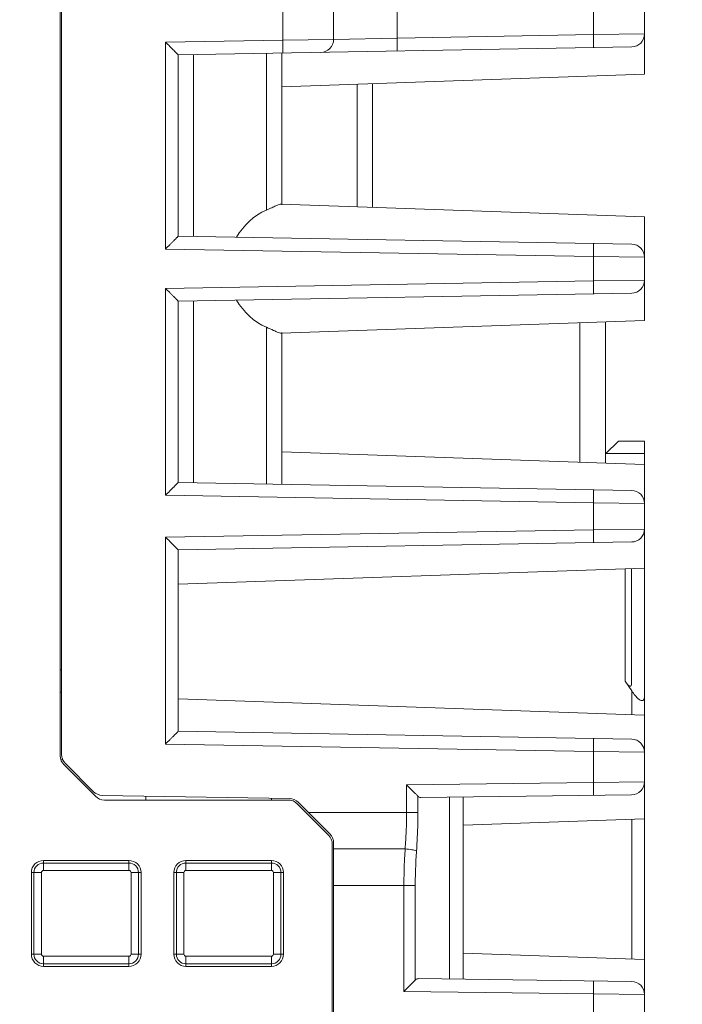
# Model space of a CAD drawing. Header units: millimetres. Extents: x -296 to 295, y -209 to 209.
# Tile 15 of 123: x -232 to -206, y -118 to -80. Entities that reach past the tile are written whole.
import ezdxf

# ---------------------------------------------------------------- set-up
doc = ezdxf.new("R2010")
doc.units = ezdxf.units.MM
doc.header["$MEASUREMENT"] = 0
doc.layers.add('layer 1', color=7, linetype='Continuous')

msp = doc.modelspace()

# ---------------------------------------------------------------- linework, layer by layer
at = {"layer": 'layer 1', "color": 1, "lineweight": 0}
msp.add_open_spline([(295.3283, 209.2747), (295.3283, 209.2747), (295.3283, -208.9236), (295.3283, -208.9236), (295.3283, -208.9236), (-296.1944, -208.9236), (-296.1944, -208.9236), (-296.1944, -208.9236), (-296.1944, 209.2747), (-296.1944, 209.2747), (-296.1944, 209.2747), (295.3283, 209.2747), (295.3283, 209.2747)], degree=3, knots=[0, 0, 0, 0, 0.25, 0.25, 0.25, 0.5, 0.5, 0.5, 0.75, 0.75, 0.75, 1, 1, 1, 1], dxfattribs=at)
at = {"layer": 'layer 1', "color": 5, "lineweight": 0}
msp.add_open_spline([(-281.2487, 194.7284), (-281.2487, 194.7284), (-281.2487, -197.0649), (-281.2487, -197.0649), (-281.2487, -197.0649), (283.3586, -197.0649), (283.3586, -197.0649)], degree=3, knots=[0, 0, 0, 0, 0.5, 0.5, 0.5, 1, 1, 1, 1], dxfattribs=at)
at = {"layer": 'layer 1', "lineweight": 9}
for points in [[(-230.1541, -31.4531), (-230.1541, -31.4531), (-230.1541, -108.3317), (-230.1541, -108.3317)], [(-230.1041, -108.2817), (-230.1041, -108.2817), (-230.1041, -34.8143), (-230.1041, -34.8143)], [(-207.6041, -82.0388), (-207.6041, -82.0388), (-207.6041, -78.0388), (-207.6041, -78.0388)], [(-221.5692, -80.7184), (-221.5692, -80.7184), (-221.5692, -79.3545), (-221.5692, -79.3545)], [(-219.6041, -79.3848), (-219.6041, -79.3848), (-219.6041, -80.6927), (-219.6041, -80.6927)], [(-217.1478, -79.4363), (-217.1478, -79.4363), (-217.1478, -80.6412), (-217.1478, -80.6412)], [(-209.5692, -80.509), (-209.5692, -80.509), (-209.5692, -79.5686), (-209.5692, -79.5686)], [(-209.5692, -80.509), (-209.5692, -80.509), (-217.1478, -80.6412), (-217.1478, -80.6412)], [(-207.6041, -80.4832), (-207.6041, -80.4832), (-209.5692, -80.509), (-209.5692, -80.509)], [(-208.0954, -80.9832), (-207.8227, -80.9784), (-207.6041, -80.756), (-207.6041, -80.4832)], [(-221.5692, -80.7184), (-221.5692, -80.7184), (-226.0954, -80.7974), (-226.0954, -80.7974)], [(-226.0954, -88.7801), (-226.0954, -88.7801), (-226.0954, -80.7974), (-226.0954, -80.7974)], [(-219.6041, -80.6927), (-219.6041, -80.6927), (-221.5692, -80.7184), (-221.5692, -80.7184)], [(-220.0954, -81.1926), (-219.8227, -81.1878), (-219.6041, -80.9654), (-219.6041, -80.6927)], [(-217.1478, -80.6412), (-217.1478, -80.6412), (-219.6041, -80.6927), (-219.6041, -80.6927)], [(-225.6042, -81.2888), (-225.6042, -81.2888), (-208.0954, -80.9832), (-208.0954, -80.9832)], [(-225.6041, -81.2888), (-225.6041, -81.2888), (-225.6041, -88.2888), (-225.6041, -88.2888)], [(-225.0183, -81.2785), (-225.0183, -81.2785), (-225.0183, -88.299), (-225.0183, -88.299)], [(-222.1899, -87.2765), (-222.1899, -87.2765), (-222.1899, -81.2292), (-222.1899, -81.2292)], [(-221.6041, -81.2189), (-221.6041, -81.2189), (-221.6041, -87.0716), (-221.6041, -87.0716)], [(-207.6041, -82.0388), (-207.6041, -82.0388), (-221.6041, -82.5277), (-221.6041, -82.5277)], [(-218.6899, -87.1516), (-218.6899, -87.1516), (-218.6899, -82.4259), (-218.6899, -82.4259)], [(-218.1041, -82.4054), (-218.1041, -82.4054), (-218.1041, -87.1721), (-218.1041, -87.1721)], [(-222.1899, -87.2765), (-222.6797, -87.4926), (-223.0861, -87.8616), (-223.3482, -88.3281)], [(-221.6315, -87.0489), (-221.6315, -87.0489), (-221.6313, -87.0489), (-221.6313, -87.0489)], [(-207.6041, -87.5388), (-207.6041, -87.5388), (-221.6313, -87.0489), (-221.6313, -87.0489)], [(-207.6041, -91.5388), (-207.6041, -91.5388), (-207.6041, -87.5388), (-207.6041, -87.5388)], [(-208.0954, -88.5944), (-208.0954, -88.5944), (-225.6042, -88.2888), (-225.6042, -88.2888)], [(-226.0954, -88.7801), (-226.0954, -88.7801), (-209.5692, -89.0686), (-209.5692, -89.0686)], [(-207.6041, -89.0943), (-207.6041, -88.8216), (-207.8227, -88.5991), (-208.0954, -88.5944)], [(-209.5692, -90.009), (-209.5692, -90.009), (-209.5692, -89.0686), (-209.5692, -89.0686)], [(-209.5692, -89.0686), (-209.5692, -89.0686), (-207.6041, -89.0943), (-207.6041, -89.0943)], [(-209.5692, -90.009), (-209.5692, -90.009), (-226.0954, -90.2974), (-226.0954, -90.2974)], [(-207.6041, -89.9832), (-207.6041, -89.9832), (-209.5692, -90.009), (-209.5692, -90.009)], [(-208.0954, -90.4832), (-207.8227, -90.4784), (-207.6041, -90.256), (-207.6041, -89.9832)], [(-226.0954, -98.2801), (-226.0954, -98.2801), (-226.0954, -90.2974), (-226.0954, -90.2974)], [(-225.6042, -90.7888), (-225.6042, -90.7888), (-208.0954, -90.4832), (-208.0954, -90.4832)], [(-225.6041, -90.7888), (-225.6041, -90.7888), (-225.6041, -97.7888), (-225.6041, -97.7888)], [(-225.0183, -90.7785), (-225.0183, -90.7785), (-225.0183, -97.799), (-225.0183, -97.799)], [(-223.3482, -90.7494), (-223.0861, -91.2159), (-222.6797, -91.5849), (-222.1899, -91.801)], [(-207.6041, -91.5388), (-207.6041, -91.5388), (-221.6313, -92.0286), (-221.6313, -92.0286)], [(-222.1899, -97.8484), (-222.1899, -97.8484), (-222.1899, -91.801), (-222.1899, -91.801)], [(-210.1041, -97.0015), (-210.1041, -97.0015), (-210.1041, -91.6226), (-210.1041, -91.6226)], [(-209.1041, -91.5911), (-209.1041, -91.5911), (-209.1041, -97.0364), (-209.1041, -97.0364)], [(-221.6041, -92.0067), (-221.6041, -92.0067), (-221.6041, -97.8588), (-221.6041, -97.8588)], [(-208.6059, -96.1888), (-208.6059, -96.1888), (-209.0901, -96.6713), (-209.0901, -96.6713)], [(-207.6041, -96.1888), (-207.6041, -96.1888), (-208.6059, -96.1888), (-208.6059, -96.1888)], [(-207.6041, -156.3388), (-207.6041, -156.3388), (-207.6041, -96.1888), (-207.6041, -96.1888)], [(-207.6041, -97.0888), (-207.6041, -97.0888), (-221.6041, -96.5999), (-221.6041, -96.5999)], [(-209.0901, -96.6713), (-209.0901, -96.6713), (-207.6041, -96.6713), (-207.6041, -96.6713)], [(-208.0967, -98.0944), (-208.0967, -98.0944), (-225.6042, -97.7888), (-225.6042, -97.7888)], [(-226.0954, -98.2801), (-226.0954, -98.2801), (-209.5692, -98.5686), (-209.5692, -98.5686)], [(-207.6041, -98.5943), (-207.6041, -98.3211), (-207.8235, -98.0984), (-208.0967, -98.0944)], [(-209.5692, -98.5686), (-209.5692, -98.5686), (-207.6041, -98.5943), (-207.6041, -98.5943)], [(-209.5692, -99.609), (-209.5692, -99.609), (-209.5692, -98.5686), (-209.5692, -98.5686)], [(-209.5692, -99.609), (-209.5692, -99.609), (-226.0954, -99.8974), (-226.0954, -99.8974)], [(-226.0954, -107.8801), (-226.0954, -107.8801), (-226.0954, -99.8974), (-226.0954, -99.8974)], [(-207.6041, -99.5832), (-207.6041, -99.5832), (-209.5692, -99.609), (-209.5692, -99.609)], [(-208.097, -100.0832), (-207.8237, -100.0793), (-207.6041, -99.8566), (-207.6041, -99.5832)], [(-225.6041, -100.3888), (-225.6041, -100.3888), (-208.097, -100.0832), (-208.097, -100.0832)], [(-225.6041, -100.3884), (-225.6041, -100.3884), (-225.6041, -107.3888), (-225.6041, -107.3888)], [(-207.6041, -101.0888), (-207.6041, -101.0888), (-225.6041, -101.7173), (-225.6041, -101.7173)], [(-208.3498, -105.4577), (-208.3498, -105.4577), (-208.3498, -101.1148), (-208.3498, -101.1148)], [(-208.1041, -105.5601), (-208.1041, -105.5601), (-208.1041, -101.1062), (-208.1041, -101.1062)], [(-230.1041, -105.0114), (-230.1041, -105.0114), (-230.1541, -105.021), (-230.1541, -105.021)], [(-208.3498, -105.4577), (-208.3498, -105.4577), (-208.0952, -105.8329), (-208.0952, -105.8329)], [(-208.3498, -105.4577), (-208.2722, -105.572), (-208.1997, -105.6408), (-208.1535, -105.6441)], [(-230.1541, -105.882), (-230.1541, -105.882), (-230.1041, -105.8724), (-230.1041, -105.8724)], [(-208.0952, -106.7458), (-208.0952, -106.7458), (-208.0952, -105.8329), (-208.0952, -105.8329)], [(-207.6041, -106.763), (-207.6041, -106.763), (-225.6041, -106.1344), (-225.6041, -106.1344)], [(-225.6042, -107.3888), (-225.6042, -107.3888), (-208.0954, -107.6944), (-208.0954, -107.6944)], [(-226.0954, -107.8801), (-226.0954, -107.8801), (-209.5692, -108.1686), (-209.5692, -108.1686)], [(-207.6041, -108.1943), (-207.6041, -107.9216), (-207.8227, -107.6991), (-208.0954, -107.6944)], [(-209.5692, -108.1686), (-209.5692, -108.1686), (-207.6041, -108.1943), (-207.6041, -108.1943)], [(-209.5692, -109.3575), (-209.5692, -109.3575), (-209.5692, -108.1686), (-209.5692, -108.1686)], [(-230.1541, -108.3317), (-230.1541, -108.4643), (-230.1015, -108.5914), (-230.0077, -108.6852)], [(-230.1268, -108.4706), (-230.1268, -108.4706), (-230.0546, -108.4568), (-230.0546, -108.4568)], [(-230.1267, -108.4709), (-230.1267, -108.4709), (-230.0546, -108.4568), (-230.0546, -108.4568)], [(-230.1041, -108.2817), (-230.1041, -108.4143), (-230.0515, -108.5415), (-229.9577, -108.6352)], [(-228.8802, -109.7127), (-228.8802, -109.7127), (-229.9577, -108.6352), (-229.9577, -108.6352)], [(-228.8006, -109.8923), (-228.8006, -109.8923), (-230.0077, -108.6852), (-230.0077, -108.6852)], [(-209.5692, -109.3575), (-209.5692, -109.3575), (-216.7883, -109.452), (-216.7883, -109.452)], [(-207.6041, -109.3382), (-207.6041, -109.3382), (-209.5692, -109.3575), (-209.5692, -109.3575)], [(-208.0976, -109.8381), (-207.824, -109.8346), (-207.6041, -109.6118), (-207.6041, -109.3382)], [(-228.8802, -109.7127), (-228.7878, -109.8051), (-228.6629, -109.8576), (-228.5323, -109.8591)], [(-216.7883, -110.5155), (-216.7883, -110.5155), (-216.7883, -109.452), (-216.7883, -109.452)], [(-228.8006, -109.8923), (-228.7068, -109.9861), (-228.5796, -110.0388), (-228.447, -110.0388)], [(-221.3092, -109.9852), (-221.3092, -109.9852), (-228.5323, -109.8591), (-228.5323, -109.8591)], [(-228.447, -110.0388), (-228.447, -110.0388), (-221.3612, -110.0388), (-221.3612, -110.0388)], [(-226.8489, -109.8885), (-226.8489, -109.8885), (-226.8541, -110.0388), (-226.8541, -110.0388)], [(-222.0064, -109.973), (-222.0064, -109.973), (-222.0041, -110.0388), (-222.0041, -110.0388)], [(-221.0077, -110.1852), (-221.1015, -110.0914), (-221.2286, -110.0388), (-221.3612, -110.0388)], [(-220.9613, -110.1316), (-221.0537, -110.0392), (-221.1786, -109.9867), (-221.3092, -109.9852)], [(-219.7506, -111.3423), (-219.7506, -111.3423), (-220.9613, -110.1316), (-220.9613, -110.1316)], [(-216.3497, -109.8893), (-216.3497, -109.8893), (-216.3497, -110.5155), (-216.3497, -110.5155)], [(-216.2331, -109.9446), (-216.2331, -109.9446), (-208.0976, -109.8381), (-208.0976, -109.8381)], [(-215.132, -116.9473), (-215.132, -116.9473), (-215.132, -109.9302), (-215.132, -109.9302)], [(-214.6041, -109.9233), (-214.6041, -109.9233), (-214.6041, -116.9542), (-214.6041, -116.9542)], [(-219.8006, -111.3923), (-219.8006, -111.3923), (-221.0077, -110.1852), (-221.0077, -110.1852)], [(-220.5774, -110.5155), (-220.5774, -110.5155), (-216.3498, -110.5155), (-216.3498, -110.5155)], [(-207.6041, -110.763), (-207.6041, -110.763), (-214.6041, -111.0074), (-214.6041, -111.0074)], [(-208.0952, -116.1716), (-208.0952, -116.1716), (-208.0952, -110.7801), (-208.0952, -110.7801)], [(-219.6541, -111.7459), (-219.6541, -111.6133), (-219.7068, -111.4861), (-219.8006, -111.3923)], [(-219.6041, -111.6959), (-219.6041, -111.5633), (-219.6568, -111.4361), (-219.7506, -111.3423)], [(-219.6541, -111.7459), (-219.6541, -111.7459), (-219.6541, -138.3317), (-219.6541, -138.3317)], [(-219.6041, -111.6954), (-219.6041, -111.6954), (-219.6041, -138.2822), (-219.6041, -138.2822)], [(-216.8413, -111.9262), (-216.8413, -111.9262), (-219.6041, -111.9262), (-219.6041, -111.9262)], [(-230.8041, -112.7591), (-230.8041, -112.7591), (-230.8041, -112.3708), (-230.8041, -112.3708)], [(-227.5041, -112.3708), (-227.5041, -112.3708), (-230.8041, -112.3708), (-230.8041, -112.3708)], [(-227.5041, -112.3708), (-227.5041, -112.3708), (-227.5041, -112.7591), (-227.5041, -112.7591)], [(-222.0041, -112.3708), (-222.0041, -112.3708), (-225.3041, -112.3708), (-225.3041, -112.3708)], [(-225.3041, -112.7591), (-225.3041, -112.7591), (-225.3041, -112.3708), (-225.3041, -112.3708)], [(-222.0041, -112.3708), (-222.0041, -112.3708), (-222.0041, -112.7591), (-222.0041, -112.7591)], [(-230.8041, -112.4698), (-230.8041, -112.4698), (-227.5041, -112.4698), (-227.5041, -112.4698)], [(-230.8041, -112.7591), (-230.8041, -112.7591), (-227.5041, -112.7591), (-227.5041, -112.7591)], [(-225.3041, -112.4698), (-225.3041, -112.4698), (-222.0041, -112.4698), (-222.0041, -112.4698)], [(-225.3041, -112.7591), (-225.3041, -112.7591), (-222.0041, -112.7591), (-222.0041, -112.7591)], [(-231.2721, -112.8388), (-231.2721, -112.8388), (-230.8838, -112.8388), (-230.8838, -112.8388)], [(-231.2721, -112.8388), (-231.2721, -112.8388), (-231.2721, -115.9888), (-231.2721, -115.9888)], [(-231.1731, -115.9888), (-231.1731, -115.9888), (-231.1731, -112.8388), (-231.1731, -112.8388)], [(-230.883, -115.9888), (-230.883, -115.9888), (-230.8838, -112.8388), (-230.8838, -112.8388)], [(-227.4249, -115.9873), (-227.4249, -115.9873), (-227.4249, -112.8373), (-227.4249, -112.8373)], [(-227.4245, -112.8388), (-227.4245, -112.8388), (-227.0361, -112.8388), (-227.0361, -112.8388)], [(-227.1352, -112.8388), (-227.1352, -112.8388), (-227.1352, -115.9888), (-227.1352, -115.9888)], [(-227.0361, -115.9888), (-227.0361, -115.9888), (-227.0361, -112.8388), (-227.0361, -112.8388)], [(-225.7721, -112.8388), (-225.7721, -112.8388), (-225.3838, -112.8388), (-225.3838, -112.8388)], [(-225.7721, -112.8388), (-225.7721, -112.8388), (-225.7721, -115.9888), (-225.7721, -115.9888)], [(-225.6731, -115.9888), (-225.6731, -115.9888), (-225.6731, -112.8388), (-225.6731, -112.8388)], [(-225.3834, -112.8373), (-225.3834, -112.8373), (-225.3834, -115.9873), (-225.3834, -115.9873)], [(-221.9245, -112.8388), (-221.9245, -112.8388), (-221.9252, -115.9888), (-221.9252, -115.9888)], [(-221.9245, -112.8388), (-221.9245, -112.8388), (-221.5361, -112.8388), (-221.5361, -112.8388)], [(-221.6352, -112.8388), (-221.6352, -112.8388), (-221.6352, -115.9888), (-221.6352, -115.9888)], [(-221.5361, -115.9888), (-221.5361, -115.9888), (-221.5361, -112.8388), (-221.5361, -112.8388)], [(-216.4507, -113.3369), (-216.4507, -113.3369), (-219.6041, -113.3369), (-219.6041, -113.3369)], [(-216.8891, -117.4242), (-216.8891, -117.4242), (-216.8891, -113.3369), (-216.8891, -113.3369)], [(-216.4507, -113.3369), (-216.4507, -113.3369), (-216.4507, -116.9868), (-216.4507, -116.9868)], [(-230.883, -115.9888), (-230.883, -115.9888), (-231.2721, -115.9888), (-231.2721, -115.9888)], [(-227.5041, -116.0676), (-227.5041, -116.0676), (-230.8041, -116.0676), (-230.8041, -116.0676)], [(-230.8041, -116.4568), (-230.8041, -116.4568), (-230.8041, -116.0676), (-230.8041, -116.0676)], [(-227.5041, -116.0676), (-227.5041, -116.0676), (-227.5041, -116.4568), (-227.5041, -116.4568)], [(-227.0361, -115.9888), (-227.0361, -115.9888), (-227.4252, -115.9888), (-227.4252, -115.9888)], [(-225.383, -115.9888), (-225.383, -115.9888), (-225.7721, -115.9888), (-225.7721, -115.9888)], [(-222.0041, -116.0676), (-222.0041, -116.0676), (-225.3041, -116.0676), (-225.3041, -116.0676)], [(-225.3041, -116.4568), (-225.3041, -116.4568), (-225.3041, -116.0676), (-225.3041, -116.0676)], [(-222.0041, -116.0676), (-222.0041, -116.0676), (-222.0041, -116.4568), (-222.0041, -116.4568)], [(-221.5361, -115.9888), (-221.5361, -115.9888), (-221.9252, -115.9888), (-221.9252, -115.9888)], [(-207.6041, -116.1888), (-207.6041, -116.1888), (-214.6041, -115.9443), (-214.6041, -115.9443)], [(-227.5041, -116.3578), (-227.5041, -116.3578), (-230.8041, -116.3578), (-230.8041, -116.3578)], [(-230.8041, -116.4568), (-230.8041, -116.4568), (-227.5041, -116.4568), (-227.5041, -116.4568)], [(-222.0041, -116.3578), (-222.0041, -116.3578), (-225.3041, -116.3578), (-225.3041, -116.3578)], [(-225.3041, -116.4568), (-225.3041, -116.4568), (-222.0041, -116.4568), (-222.0041, -116.4568)], [(-208.0976, -117.0394), (-208.0976, -117.0394), (-216.334, -116.9316), (-216.334, -116.9316)], [(-207.6041, -117.5394), (-207.6041, -117.2658), (-207.824, -117.043), (-208.0976, -117.0394)], [(-216.8891, -117.4242), (-216.8891, -117.4242), (-209.5692, -117.5201), (-209.5692, -117.5201)], [(-209.5692, -117.5201), (-209.5692, -117.5201), (-207.6041, -117.5394), (-207.6041, -117.5394)], [(-209.5692, -118.8575), (-209.5692, -118.8575), (-209.5692, -117.5201), (-209.5692, -117.5201)]]:
    msp.add_open_spline(points, degree=3, dxfattribs=at)
for points, knots in [([(-209.5692, -81.0089), (-209.5684, -81.0089), (-209.5684, -81.0076), (-209.5684, -81.0064), (-209.5684, -81.0033), (-209.568, -81.0014), (-209.5677, -80.9992), (-209.5672, -80.9957), (-209.5672, -80.9914), (-209.5671, -80.9873), (-209.5669, -80.9816), (-209.5667, -80.9762), (-209.5666, -80.9708), (-209.5661, -80.9556), (-209.566, -80.94), (-209.5659, -80.9246), (-209.5657, -80.9038), (-209.5656, -80.8832), (-209.5656, -80.8625), (-209.5656, -80.8373), (-209.5657, -80.812), (-209.5659, -80.7868), (-209.566, -80.7579), (-209.5663, -80.7291), (-209.5666, -80.7003), (-209.5672, -80.6365), (-209.5681, -80.5727), (-209.5692, -80.509)], [0, 0, 0, 0, 0.1111111, 0.1111111, 0.1111111, 0.2222222, 0.2222222, 0.2222222, 0.3333333, 0.3333333, 0.3333333, 0.4444444, 0.4444444, 0.4444444, 0.5555556, 0.5555556, 0.5555556, 0.6666667, 0.6666667, 0.6666667, 0.7777778, 0.7777778, 0.7777778, 0.8888889, 0.8888889, 0.8888889, 1, 1, 1, 1]), ([(-225.6042, -81.2888), (-225.603, -81.2875), (-225.6054, -81.2861), (-225.6073, -81.2847), (-225.6128, -81.2808), (-225.6145, -81.2775), (-225.6171, -81.2741), (-225.6212, -81.2687), (-225.6273, -81.2631), (-225.633, -81.2576), (-225.6405, -81.2503), (-225.6472, -81.2431), (-225.6541, -81.236), (-225.6625, -81.2273), (-225.6711, -81.2187), (-225.6797, -81.21), (-225.6896, -81.2002), (-225.6993, -81.1903), (-225.7091, -81.1805), (-225.7313, -81.1582), (-225.7535, -81.1359), (-225.7759, -81.1136), (-225.8006, -81.0889), (-225.8254, -81.0643), (-225.8502, -81.0396), (-225.8766, -81.0134), (-225.903, -80.9872), (-225.9295, -80.961), (-225.9847, -80.9064), (-226.04, -80.8519), (-226.0954, -80.7974)], [0, 0, 0, 0, 0.1, 0.1, 0.1, 0.2, 0.2, 0.2, 0.3, 0.3, 0.3, 0.4, 0.4, 0.4, 0.5, 0.5, 0.5, 0.6, 0.6, 0.6, 0.7, 0.7, 0.7, 0.8, 0.8, 0.8, 0.9, 0.9, 0.9, 1, 1, 1, 1]), ([(-221.5692, -81.2183), (-221.5684, -81.2183), (-221.5684, -81.217), (-221.5684, -81.2159), (-221.5684, -81.2127), (-221.568, -81.2108), (-221.5677, -81.2087), (-221.5672, -81.2051), (-221.5672, -81.2009), (-221.5671, -81.1968), (-221.5669, -81.1911), (-221.5667, -81.1857), (-221.5666, -81.1803), (-221.5661, -81.1651), (-221.566, -81.1495), (-221.5659, -81.134), (-221.5657, -81.1133), (-221.5656, -81.0926), (-221.5656, -81.0719), (-221.5656, -81.0467), (-221.5657, -81.0215), (-221.5659, -80.9962), (-221.566, -80.9674), (-221.5663, -80.9386), (-221.5666, -80.9098), (-221.5672, -80.846), (-221.5681, -80.7822), (-221.5692, -80.7184)], [0, 0, 0, 0, 0.1111111, 0.1111111, 0.1111111, 0.2222222, 0.2222222, 0.2222222, 0.3333333, 0.3333333, 0.3333333, 0.4444444, 0.4444444, 0.4444444, 0.5555556, 0.5555556, 0.5555556, 0.6666667, 0.6666667, 0.6666667, 0.7777778, 0.7777778, 0.7777778, 0.8888889, 0.8888889, 0.8888889, 1, 1, 1, 1]), ([(-217.1478, -80.6412), (-217.1467, -80.705), (-217.1457, -80.7687), (-217.1451, -80.8325), (-217.1448, -80.8613), (-217.1446, -80.8901), (-217.1444, -80.9189), (-217.1442, -80.9441), (-217.1441, -80.9694), (-217.1442, -80.9946), (-217.1442, -81.0153), (-217.1443, -81.036), (-217.1444, -81.0568), (-217.1445, -81.0722), (-217.1446, -81.0878), (-217.1451, -81.103), (-217.1453, -81.1085), (-217.1455, -81.1139), (-217.1456, -81.1196), (-217.1457, -81.1237), (-217.1458, -81.1279), (-217.1462, -81.1315), (-217.1465, -81.1336), (-217.147, -81.1355), (-217.147, -81.1387), (-217.147, -81.1399), (-217.1469, -81.1411), (-217.1478, -81.1412)], [0, 0, 0, 0, 0.1111111, 0.1111111, 0.1111111, 0.2222222, 0.2222222, 0.2222222, 0.3333333, 0.3333333, 0.3333333, 0.4444444, 0.4444444, 0.4444444, 0.5555556, 0.5555556, 0.5555556, 0.6666667, 0.6666667, 0.6666667, 0.7777778, 0.7777778, 0.7777778, 0.8888889, 0.8888889, 0.8888889, 1, 1, 1, 1]), ([(-222.1899, -87.2765), (-222.1238, -87.2473), (-222.0581, -87.2174), (-221.9924, -87.1872), (-221.9383, -87.1624), (-221.8842, -87.1373), (-221.8299, -87.1138), (-221.7899, -87.0966), (-221.7497, -87.0801), (-221.7078, -87.0653), (-221.683, -87.0565), (-221.6575, -87.0482), (-221.6315, -87.0489)], [0, 0, 0, 0, 0.25, 0.25, 0.25, 0.5, 0.5, 0.5, 0.75, 0.75, 0.75, 1, 1, 1, 1]), ([(-226.0954, -88.7801), (-226.04, -88.7257), (-225.9847, -88.6712), (-225.9295, -88.6166), (-225.903, -88.5904), (-225.8766, -88.5642), (-225.8502, -88.5379), (-225.8254, -88.5133), (-225.8006, -88.4886), (-225.7759, -88.4639), (-225.7536, -88.4416), (-225.7313, -88.4194), (-225.7091, -88.397), (-225.6993, -88.3872), (-225.6896, -88.3774), (-225.6798, -88.3675), (-225.6711, -88.3589), (-225.6625, -88.3502), (-225.6541, -88.3416), (-225.6472, -88.3344), (-225.6405, -88.3273), (-225.633, -88.32), (-225.6273, -88.3145), (-225.6212, -88.3089), (-225.6171, -88.3035), (-225.6145, -88.3001), (-225.6127, -88.2968), (-225.6073, -88.2928), (-225.6054, -88.2915), (-225.603, -88.29), (-225.6042, -88.2888)], [0, 0, 0, 0, 0.1, 0.1, 0.1, 0.2, 0.2, 0.2, 0.3, 0.3, 0.3, 0.4, 0.4, 0.4, 0.5, 0.5, 0.5, 0.6, 0.6, 0.6, 0.7, 0.7, 0.7, 0.8, 0.8, 0.8, 0.9, 0.9, 0.9, 1, 1, 1, 1]), ([(-209.5692, -89.0686), (-209.5681, -89.0048), (-209.5672, -88.9411), (-209.5666, -88.8773), (-209.5663, -88.8485), (-209.566, -88.8197), (-209.5659, -88.7909), (-209.5657, -88.7657), (-209.5656, -88.7404), (-209.5656, -88.7152), (-209.5656, -88.6945), (-209.5657, -88.6739), (-209.5659, -88.6531), (-209.566, -88.6376), (-209.5661, -88.622), (-209.5666, -88.6068), (-209.5667, -88.6013), (-209.5669, -88.596), (-209.5671, -88.5903), (-209.5672, -88.5861), (-209.5672, -88.5819), (-209.5677, -88.5783), (-209.568, -88.5762), (-209.5684, -88.5743), (-209.5684, -88.5711), (-209.5684, -88.57), (-209.5684, -88.5687), (-209.5692, -88.5687)], [0, 0, 0, 0, 0.1111111, 0.1111111, 0.1111111, 0.2222222, 0.2222222, 0.2222222, 0.3333333, 0.3333333, 0.3333333, 0.4444444, 0.4444444, 0.4444444, 0.5555556, 0.5555556, 0.5555556, 0.6666667, 0.6666667, 0.6666667, 0.7777778, 0.7777778, 0.7777778, 0.8888889, 0.8888889, 0.8888889, 1, 1, 1, 1]), ([(-209.5692, -90.5089), (-209.5684, -90.5089), (-209.5684, -90.5076), (-209.5684, -90.5064), (-209.5684, -90.5033), (-209.568, -90.5014), (-209.5677, -90.4992), (-209.5672, -90.4957), (-209.5672, -90.4914), (-209.5671, -90.4873), (-209.5669, -90.4816), (-209.5667, -90.4762), (-209.5666, -90.4708), (-209.5661, -90.4556), (-209.566, -90.44), (-209.5659, -90.4246), (-209.5657, -90.4038), (-209.5656, -90.3832), (-209.5656, -90.3625), (-209.5656, -90.3373), (-209.5657, -90.312), (-209.5659, -90.2868), (-209.566, -90.2579), (-209.5663, -90.2291), (-209.5666, -90.2003), (-209.5672, -90.1365), (-209.5681, -90.0727), (-209.5692, -90.009)], [0, 0, 0, 0, 0.1111111, 0.1111111, 0.1111111, 0.2222222, 0.2222222, 0.2222222, 0.3333333, 0.3333333, 0.3333333, 0.4444444, 0.4444444, 0.4444444, 0.5555556, 0.5555556, 0.5555556, 0.6666667, 0.6666667, 0.6666667, 0.7777778, 0.7777778, 0.7777778, 0.8888889, 0.8888889, 0.8888889, 1, 1, 1, 1]), ([(-225.6042, -90.7888), (-225.603, -90.7875), (-225.6054, -90.7861), (-225.6073, -90.7847), (-225.6128, -90.7808), (-225.6145, -90.7775), (-225.6171, -90.7741), (-225.6212, -90.7687), (-225.6273, -90.7631), (-225.633, -90.7576), (-225.6405, -90.7503), (-225.6472, -90.7431), (-225.6541, -90.736), (-225.6625, -90.7273), (-225.6711, -90.7187), (-225.6797, -90.71), (-225.6896, -90.7002), (-225.6993, -90.6903), (-225.7091, -90.6805), (-225.7313, -90.6582), (-225.7535, -90.6359), (-225.7759, -90.6136), (-225.8006, -90.5889), (-225.8254, -90.5643), (-225.8502, -90.5396), (-225.8766, -90.5134), (-225.903, -90.4872), (-225.9295, -90.461), (-225.9847, -90.4064), (-226.04, -90.3519), (-226.0954, -90.2974)], [0, 0, 0, 0, 0.1, 0.1, 0.1, 0.2, 0.2, 0.2, 0.3, 0.3, 0.3, 0.4, 0.4, 0.4, 0.5, 0.5, 0.5, 0.6, 0.6, 0.6, 0.7, 0.7, 0.7, 0.8, 0.8, 0.8, 0.9, 0.9, 0.9, 1, 1, 1, 1]), ([(-221.7328, -92.0035), (-221.7984, -91.9791), (-221.8622, -91.95), (-221.9259, -91.9207), (-222.0138, -91.8804), (-222.1015, -91.84), (-222.1899, -91.801)], [0, 0, 0, 0, 0.5, 0.5, 0.5, 1, 1, 1, 1]), ([(-221.6314, -92.0286), (-221.6376, -92.0288), (-221.6438, -92.0282), (-221.6499, -92.0273), (-221.6784, -92.0233), (-221.7058, -92.0134), (-221.7328, -92.0035)], [0, 0, 0, 0, 0.5, 0.5, 0.5, 1, 1, 1, 1]), ([(-226.0954, -98.2801), (-226.04, -98.2257), (-225.9847, -98.1712), (-225.9295, -98.1166), (-225.903, -98.0904), (-225.8766, -98.0642), (-225.8502, -98.0379), (-225.8254, -98.0133), (-225.8006, -97.9886), (-225.7759, -97.9639), (-225.7536, -97.9416), (-225.7313, -97.9194), (-225.7091, -97.897), (-225.6993, -97.8872), (-225.6896, -97.8774), (-225.6798, -97.8675), (-225.6711, -97.8589), (-225.6625, -97.8502), (-225.6541, -97.8416), (-225.6472, -97.8344), (-225.6405, -97.8273), (-225.633, -97.82), (-225.6273, -97.8145), (-225.6212, -97.8089), (-225.6171, -97.8035), (-225.6145, -97.8001), (-225.6127, -97.7968), (-225.6073, -97.7928), (-225.6054, -97.7915), (-225.603, -97.79), (-225.6042, -97.7888)], [0, 0, 0, 0, 0.1, 0.1, 0.1, 0.2, 0.2, 0.2, 0.3, 0.3, 0.3, 0.4, 0.4, 0.4, 0.5, 0.5, 0.5, 0.6, 0.6, 0.6, 0.7, 0.7, 0.7, 0.8, 0.8, 0.8, 0.9, 0.9, 0.9, 1, 1, 1, 1]), ([(-209.5692, -98.5686), (-209.5681, -98.5048), (-209.5672, -98.4411), (-209.5666, -98.3773), (-209.5663, -98.3485), (-209.566, -98.3197), (-209.5659, -98.2909), (-209.5657, -98.2657), (-209.5656, -98.2404), (-209.5656, -98.2152), (-209.5656, -98.1945), (-209.5657, -98.1739), (-209.5659, -98.1531), (-209.566, -98.1376), (-209.5661, -98.122), (-209.5666, -98.1068), (-209.5667, -98.1013), (-209.5669, -98.096), (-209.5671, -98.0903), (-209.5672, -98.0861), (-209.5672, -98.0819), (-209.5677, -98.0783), (-209.568, -98.0762), (-209.5684, -98.0743), (-209.5684, -98.0711), (-209.5684, -98.07), (-209.5684, -98.0687), (-209.5692, -98.0687)], [0, 0, 0, 0, 0.1111111, 0.1111111, 0.1111111, 0.2222222, 0.2222222, 0.2222222, 0.3333333, 0.3333333, 0.3333333, 0.4444444, 0.4444444, 0.4444444, 0.5555556, 0.5555556, 0.5555556, 0.6666667, 0.6666667, 0.6666667, 0.7777778, 0.7777778, 0.7777778, 0.8888889, 0.8888889, 0.8888889, 1, 1, 1, 1]), ([(-225.6042, -100.3888), (-225.603, -100.3875), (-225.6054, -100.3861), (-225.6073, -100.3847), (-225.6128, -100.3808), (-225.6145, -100.3775), (-225.6171, -100.3741), (-225.6212, -100.3687), (-225.6273, -100.3631), (-225.633, -100.3576), (-225.6405, -100.3503), (-225.6472, -100.3431), (-225.6541, -100.336), (-225.6625, -100.3273), (-225.6711, -100.3187), (-225.6797, -100.31), (-225.6896, -100.3002), (-225.6993, -100.2903), (-225.7091, -100.2805), (-225.7313, -100.2582), (-225.7535, -100.2359), (-225.7759, -100.2136), (-225.8006, -100.1889), (-225.8254, -100.1643), (-225.8502, -100.1396), (-225.8766, -100.1134), (-225.903, -100.0872), (-225.9295, -100.061), (-225.9847, -100.0064), (-226.04, -99.9519), (-226.0954, -99.8974)], [0, 0, 0, 0, 0.1, 0.1, 0.1, 0.2, 0.2, 0.2, 0.3, 0.3, 0.3, 0.4, 0.4, 0.4, 0.5, 0.5, 0.5, 0.6, 0.6, 0.6, 0.7, 0.7, 0.7, 0.8, 0.8, 0.8, 0.9, 0.9, 0.9, 1, 1, 1, 1]), ([(-209.5692, -100.1089), (-209.5684, -100.1089), (-209.5684, -100.1076), (-209.5684, -100.1064), (-209.5684, -100.1033), (-209.568, -100.1014), (-209.5677, -100.0992), (-209.5672, -100.0957), (-209.5672, -100.0914), (-209.5671, -100.0873), (-209.5669, -100.0816), (-209.5667, -100.0762), (-209.5666, -100.0708), (-209.5661, -100.0556), (-209.566, -100.04), (-209.5659, -100.0246), (-209.5657, -100.0038), (-209.5656, -99.9832), (-209.5656, -99.9625), (-209.5656, -99.9373), (-209.5657, -99.912), (-209.5659, -99.8868), (-209.566, -99.8579), (-209.5663, -99.8291), (-209.5666, -99.8003), (-209.5672, -99.7365), (-209.5681, -99.6727), (-209.5692, -99.609)], [0, 0, 0, 0, 0.1111111, 0.1111111, 0.1111111, 0.2222222, 0.2222222, 0.2222222, 0.3333333, 0.3333333, 0.3333333, 0.4444444, 0.4444444, 0.4444444, 0.5555556, 0.5555556, 0.5555556, 0.6666667, 0.6666667, 0.6666667, 0.7777778, 0.7777778, 0.7777778, 0.8888889, 0.8888889, 0.8888889, 1, 1, 1, 1]), ([(-208.1036, -105.5605), (-208.1039, -105.5803), (-208.1052, -105.6009), (-208.114, -105.619), (-208.1177, -105.6264), (-208.1225, -105.6335), (-208.1293, -105.638), (-208.1363, -105.6426), (-208.1452, -105.6447), (-208.1535, -105.6441)], [0, 0, 0, 0, 0.3333333, 0.3333333, 0.3333333, 0.6666667, 0.6666667, 0.6666667, 1, 1, 1, 1]), ([(-207.8132, -106.1552), (-207.8693, -106.1136), (-207.918, -106.0623), (-207.9631, -106.0087), (-208.0106, -105.9523), (-208.0542, -105.8934), (-208.0954, -105.8326)], [0, 0, 0, 0, 0.5, 0.5, 0.5, 1, 1, 1, 1]), ([(-207.7085, -106.2034), (-207.7168, -106.2024), (-207.725, -106.2008), (-207.7329, -106.1985), (-207.7622, -106.1902), (-207.7888, -106.1733), (-207.8132, -106.1552)], [0, 0, 0, 0, 0.5, 0.5, 0.5, 1, 1, 1, 1]), ([(-207.7085, -106.2034), (-207.6913, -106.2054), (-207.672, -106.2039), (-207.657, -106.1954), (-207.6428, -106.1872), (-207.6324, -106.1727), (-207.625, -106.1574), (-207.6165, -106.1398), (-207.6118, -106.1213), (-207.6088, -106.1025), (-207.6054, -106.0811), (-207.6041, -106.0592), (-207.6041, -106.0375)], [0, 0, 0, 0, 0.25, 0.25, 0.25, 0.5, 0.5, 0.5, 0.75, 0.75, 0.75, 1, 1, 1, 1]), ([(-226.0954, -107.8801), (-226.04, -107.8257), (-225.9847, -107.7712), (-225.9295, -107.7166), (-225.903, -107.6904), (-225.8766, -107.6642), (-225.8502, -107.6379), (-225.8254, -107.6133), (-225.8006, -107.5886), (-225.7759, -107.5639), (-225.7536, -107.5416), (-225.7313, -107.5194), (-225.7091, -107.497), (-225.6993, -107.4872), (-225.6896, -107.4774), (-225.6798, -107.4675), (-225.6711, -107.4589), (-225.6625, -107.4502), (-225.6541, -107.4416), (-225.6472, -107.4344), (-225.6405, -107.4273), (-225.633, -107.42), (-225.6273, -107.4145), (-225.6212, -107.4089), (-225.6171, -107.4035), (-225.6145, -107.4001), (-225.6127, -107.3968), (-225.6073, -107.3928), (-225.6054, -107.3915), (-225.603, -107.39), (-225.6042, -107.3888)], [0, 0, 0, 0, 0.1, 0.1, 0.1, 0.2, 0.2, 0.2, 0.3, 0.3, 0.3, 0.4, 0.4, 0.4, 0.5, 0.5, 0.5, 0.6, 0.6, 0.6, 0.7, 0.7, 0.7, 0.8, 0.8, 0.8, 0.9, 0.9, 0.9, 1, 1, 1, 1]), ([(-209.5692, -108.1686), (-209.5681, -108.1048), (-209.5672, -108.0411), (-209.5666, -107.9773), (-209.5663, -107.9485), (-209.566, -107.9197), (-209.5659, -107.8909), (-209.5657, -107.8657), (-209.5656, -107.8404), (-209.5656, -107.8152), (-209.5656, -107.7945), (-209.5657, -107.7739), (-209.5659, -107.7531), (-209.566, -107.7376), (-209.5661, -107.722), (-209.5666, -107.7068), (-209.5667, -107.7013), (-209.5669, -107.696), (-209.5671, -107.6903), (-209.5672, -107.6861), (-209.5672, -107.6819), (-209.5677, -107.6783), (-209.568, -107.6762), (-209.5684, -107.6743), (-209.5684, -107.6711), (-209.5684, -107.67), (-209.5684, -107.6687), (-209.5692, -107.6687)], [0, 0, 0, 0, 0.1111111, 0.1111111, 0.1111111, 0.2222222, 0.2222222, 0.2222222, 0.3333333, 0.3333333, 0.3333333, 0.4444444, 0.4444444, 0.4444444, 0.5555556, 0.5555556, 0.5555556, 0.6666667, 0.6666667, 0.6666667, 0.7777778, 0.7777778, 0.7777778, 0.8888889, 0.8888889, 0.8888889, 1, 1, 1, 1]), ([(-209.5714, -109.8574), (-209.5706, -109.8574), (-209.5706, -109.8561), (-209.5706, -109.855), (-209.5706, -109.8518), (-209.5701, -109.8499), (-209.5698, -109.8478), (-209.5694, -109.8442), (-209.5693, -109.84), (-209.5692, -109.8359), (-209.569, -109.8302), (-209.5688, -109.8248), (-209.5686, -109.8194), (-209.568, -109.8042), (-209.5678, -109.7886), (-209.5677, -109.7731), (-209.5674, -109.7524), (-209.5673, -109.7317), (-209.5672, -109.711), (-209.567, -109.6858), (-209.567, -109.6606), (-209.5671, -109.6353), (-209.5671, -109.6065), (-209.5672, -109.5777), (-209.5674, -109.5488), (-209.5678, -109.4851), (-209.5684, -109.4213), (-209.5692, -109.3575)], [0, 0, 0, 0, 0.1111111, 0.1111111, 0.1111111, 0.2222222, 0.2222222, 0.2222222, 0.3333333, 0.3333333, 0.3333333, 0.4444444, 0.4444444, 0.4444444, 0.5555556, 0.5555556, 0.5555556, 0.6666667, 0.6666667, 0.6666667, 0.7777778, 0.7777778, 0.7777778, 0.8888889, 0.8888889, 0.8888889, 1, 1, 1, 1]), ([(-216.4566, -109.7816), (-216.482, -109.756), (-216.5076, -109.7305), (-216.5331, -109.705), (-216.6179, -109.6204), (-216.703, -109.5361), (-216.7883, -109.452)], [0, 0, 0, 0, 0.5, 0.5, 0.5, 1, 1, 1, 1]), ([(-216.3495, -109.8896), (-216.3571, -109.8818), (-216.3647, -109.8741), (-216.3724, -109.8663), (-216.4003, -109.838), (-216.4284, -109.8097), (-216.4566, -109.7816)], [0, 0, 0, 0, 0.5, 0.5, 0.5, 1, 1, 1, 1]), ([(-216.3497, -109.8893), (-216.341, -109.8982), (-216.3319, -109.9065), (-216.3217, -109.9138), (-216.2962, -109.9324), (-216.2644, -109.945), (-216.2331, -109.9446)], [0, 0, 0, 0, 0.5, 0.5, 0.5, 1, 1, 1, 1]), ([(-216.7883, -110.5155), (-216.7883, -110.869), (-216.7982, -111.2226), (-216.8181, -111.5755), (-216.8248, -111.6925), (-216.8325, -111.8094), (-216.8413, -111.9262)], [0, 0, 0, 0, 0.5, 0.5, 0.5, 1, 1, 1, 1]), ([(-216.4027, -111.9967), (-216.3939, -111.8741), (-216.3862, -111.7513), (-216.3796, -111.6285), (-216.3597, -111.2579), (-216.3497, -110.8866), (-216.3497, -110.5155)], [0, 0, 0, 0, 0.5, 0.5, 0.5, 1, 1, 1, 1]), ([(-216.8413, -111.9262), (-216.8493, -112.043), (-216.8562, -112.16), (-216.8622, -112.2769), (-216.8802, -112.6299), (-216.8891, -112.9834), (-216.8891, -113.3369)], [0, 0, 0, 0, 0.5, 0.5, 0.5, 1, 1, 1, 1]), ([(-216.8413, -111.9262), (-216.7549, -111.9325), (-216.6689, -111.9423), (-216.583, -111.9554), (-216.5219, -111.9648), (-216.4608, -111.9759), (-216.4027, -111.9967)], [0, 0, 0, 0, 0.5, 0.5, 0.5, 1, 1, 1, 1]), ([(-216.4507, -113.3369), (-216.4507, -113.0011), (-216.4417, -112.6652), (-216.4237, -112.3299), (-216.4177, -112.2188), (-216.4107, -112.1077), (-216.4027, -111.9967)], [0, 0, 0, 0, 0.5, 0.5, 0.5, 1, 1, 1, 1]), ([(-230.8041, -112.3708), (-230.9283, -112.3708), (-231.0473, -112.4201), (-231.1351, -112.5078), (-231.2228, -112.5956), (-231.2721, -112.7146), (-231.2721, -112.8388)], [0, 0, 0, 0, 0.5, 0.5, 0.5, 1, 1, 1, 1]), ([(-227.0361, -112.8388), (-227.0361, -112.7146), (-227.0854, -112.5956), (-227.1732, -112.5078), (-227.261, -112.4201), (-227.38, -112.3708), (-227.5041, -112.3708)], [0, 0, 0, 0, 0.5, 0.5, 0.5, 1, 1, 1, 1]), ([(-225.3041, -112.3708), (-225.4283, -112.3708), (-225.5473, -112.4201), (-225.6351, -112.5078), (-225.7228, -112.5956), (-225.7721, -112.7146), (-225.7721, -112.8388)], [0, 0, 0, 0, 0.5, 0.5, 0.5, 1, 1, 1, 1]), ([(-221.5361, -112.8388), (-221.5361, -112.7146), (-221.5854, -112.5956), (-221.6732, -112.5078), (-221.761, -112.4201), (-221.88, -112.3708), (-222.0041, -112.3708)], [0, 0, 0, 0, 0.5, 0.5, 0.5, 1, 1, 1, 1]), ([(-230.8041, -112.4698), (-230.902, -112.4698), (-230.9958, -112.5087), (-231.065, -112.5779), (-231.1342, -112.6471), (-231.1731, -112.7409), (-231.1731, -112.8388)], [0, 0, 0, 0, 0.5, 0.5, 0.5, 1, 1, 1, 1]), ([(-230.8834, -112.8373), (-230.8834, -112.8172), (-230.8747, -112.7964), (-230.8599, -112.7818), (-230.8451, -112.7673), (-230.8242, -112.7591), (-230.8041, -112.7591)], [0, 0, 0, 0, 0.5, 0.5, 0.5, 1, 1, 1, 1]), ([(-227.1352, -112.8388), (-227.1352, -112.7409), (-227.174, -112.6471), (-227.2432, -112.5779), (-227.3124, -112.5087), (-227.4063, -112.4698), (-227.5041, -112.4698)], [0, 0, 0, 0, 0.5, 0.5, 0.5, 1, 1, 1, 1]), ([(-227.5041, -112.7591), (-227.484, -112.7591), (-227.4631, -112.7673), (-227.4483, -112.7819), (-227.4335, -112.7964), (-227.4249, -112.8173), (-227.4249, -112.8373)], [0, 0, 0, 0, 0.5, 0.5, 0.5, 1, 1, 1, 1]), ([(-225.3041, -112.4698), (-225.402, -112.4698), (-225.4958, -112.5087), (-225.565, -112.5779), (-225.6342, -112.6471), (-225.6731, -112.7409), (-225.6731, -112.8388)], [0, 0, 0, 0, 0.5, 0.5, 0.5, 1, 1, 1, 1]), ([(-225.3834, -112.8373), (-225.3834, -112.8173), (-225.3747, -112.7964), (-225.36, -112.7819), (-225.3452, -112.7673), (-225.3242, -112.7591), (-225.3041, -112.7591)], [0, 0, 0, 0, 0.5, 0.5, 0.5, 1, 1, 1, 1]), ([(-221.6352, -112.8388), (-221.6352, -112.7409), (-221.674, -112.6471), (-221.7432, -112.5779), (-221.8124, -112.5087), (-221.9063, -112.4698), (-222.0041, -112.4698)], [0, 0, 0, 0, 0.5, 0.5, 0.5, 1, 1, 1, 1]), ([(-222.0041, -112.7591), (-221.984, -112.7591), (-221.9631, -112.7673), (-221.9483, -112.7819), (-221.9335, -112.7964), (-221.9249, -112.8173), (-221.9249, -112.8373)], [0, 0, 0, 0, 0.5, 0.5, 0.5, 1, 1, 1, 1]), ([(-231.2721, -115.9888), (-231.2721, -116.1129), (-231.2228, -116.2319), (-231.1351, -116.3197), (-231.0473, -116.4075), (-230.9283, -116.4568), (-230.8041, -116.4568)], [0, 0, 0, 0, 0.5, 0.5, 0.5, 1, 1, 1, 1]), ([(-231.1731, -115.9888), (-231.1731, -116.0866), (-231.1342, -116.1805), (-231.065, -116.2497), (-230.9958, -116.3189), (-230.902, -116.3578), (-230.8041, -116.3578)], [0, 0, 0, 0, 0.5, 0.5, 0.5, 1, 1, 1, 1]), ([(-230.8041, -116.0676), (-230.8245, -116.0676), (-230.8457, -116.059), (-230.8604, -116.044), (-230.8752, -116.029), (-230.8834, -116.0077), (-230.8834, -115.9873)], [0, 0, 0, 0, 0.5, 0.5, 0.5, 1, 1, 1, 1]), ([(-227.4249, -115.9873), (-227.4249, -116.0077), (-227.4331, -116.029), (-227.4478, -116.044), (-227.4626, -116.059), (-227.4838, -116.0676), (-227.5041, -116.0676)], [0, 0, 0, 0, 0.5, 0.5, 0.5, 1, 1, 1, 1]), ([(-227.5041, -116.4568), (-227.38, -116.4568), (-227.261, -116.4075), (-227.1732, -116.3197), (-227.0854, -116.2319), (-227.0361, -116.1129), (-227.0361, -115.9888)], [0, 0, 0, 0, 0.5, 0.5, 0.5, 1, 1, 1, 1]), ([(-227.5041, -116.3578), (-227.4063, -116.3578), (-227.3124, -116.3189), (-227.2432, -116.2497), (-227.174, -116.1805), (-227.1352, -116.0866), (-227.1352, -115.9888)], [0, 0, 0, 0, 0.5, 0.5, 0.5, 1, 1, 1, 1]), ([(-225.7721, -115.9888), (-225.7721, -116.1129), (-225.7228, -116.2319), (-225.6351, -116.3197), (-225.5473, -116.4075), (-225.4283, -116.4568), (-225.3041, -116.4568)], [0, 0, 0, 0, 0.5, 0.5, 0.5, 1, 1, 1, 1]), ([(-225.6731, -115.9888), (-225.6731, -116.0866), (-225.6342, -116.1805), (-225.565, -116.2497), (-225.4958, -116.3189), (-225.402, -116.3578), (-225.3041, -116.3578)], [0, 0, 0, 0, 0.5, 0.5, 0.5, 1, 1, 1, 1]), ([(-225.3041, -116.0676), (-225.3245, -116.0676), (-225.3457, -116.059), (-225.3604, -116.044), (-225.3752, -116.029), (-225.3834, -116.0077), (-225.3834, -115.9873)], [0, 0, 0, 0, 0.5, 0.5, 0.5, 1, 1, 1, 1]), ([(-221.9249, -115.9873), (-221.9249, -116.0077), (-221.9331, -116.029), (-221.9478, -116.044), (-221.9626, -116.059), (-221.9838, -116.0676), (-222.0041, -116.0676)], [0, 0, 0, 0, 0.5, 0.5, 0.5, 1, 1, 1, 1]), ([(-222.0041, -116.4568), (-221.88, -116.4568), (-221.761, -116.4075), (-221.6732, -116.3197), (-221.5854, -116.2319), (-221.5361, -116.1129), (-221.5361, -115.9888)], [0, 0, 0, 0, 0.5, 0.5, 0.5, 1, 1, 1, 1]), ([(-222.0041, -116.3578), (-221.9063, -116.3578), (-221.8124, -116.3189), (-221.7432, -116.2497), (-221.674, -116.1805), (-221.6352, -116.0866), (-221.6352, -115.9888)], [0, 0, 0, 0, 0.5, 0.5, 0.5, 1, 1, 1, 1]), ([(-216.8891, -117.4242), (-216.8478, -117.3834), (-216.8066, -117.3426), (-216.7653, -117.3017), (-216.6599, -117.1973), (-216.5545, -117.0928), (-216.4507, -116.9868)], [0, 0, 0, 0, 0.5, 0.5, 0.5, 1, 1, 1, 1]), ([(-216.334, -116.9316), (-216.344, -116.9314), (-216.3542, -116.9324), (-216.364, -116.9346), (-216.397, -116.9419), (-216.4271, -116.9627), (-216.4507, -116.9868)], [0, 0, 0, 0, 0.5, 0.5, 0.5, 1, 1, 1, 1]), ([(-209.5692, -117.5201), (-209.5684, -117.4563), (-209.5678, -117.3925), (-209.5674, -117.3288), (-209.5672, -117.3), (-209.5671, -117.2712), (-209.5671, -117.2424), (-209.567, -117.2171), (-209.567, -117.1919), (-209.5672, -117.1667), (-209.5673, -117.146), (-209.5674, -117.1253), (-209.5677, -117.1045), (-209.5678, -117.089), (-209.568, -117.0734), (-209.5686, -117.0582), (-209.5688, -117.0528), (-209.569, -117.0474), (-209.5692, -117.0417), (-209.5693, -117.0376), (-209.5694, -117.0333), (-209.5698, -117.0298), (-209.5701, -117.0276), (-209.5706, -117.0257), (-209.5706, -117.0225), (-209.5706, -117.0214), (-209.5706, -117.0201), (-209.5714, -117.0201)], [0, 0, 0, 0, 0.1111111, 0.1111111, 0.1111111, 0.2222222, 0.2222222, 0.2222222, 0.3333333, 0.3333333, 0.3333333, 0.4444444, 0.4444444, 0.4444444, 0.5555556, 0.5555556, 0.5555556, 0.6666667, 0.6666667, 0.6666667, 0.7777778, 0.7777778, 0.7777778, 0.8888889, 0.8888889, 0.8888889, 1, 1, 1, 1])]:
    msp.add_open_spline(points, degree=3, knots=knots, dxfattribs=at)

doc.saveas('drawing.dxf')
